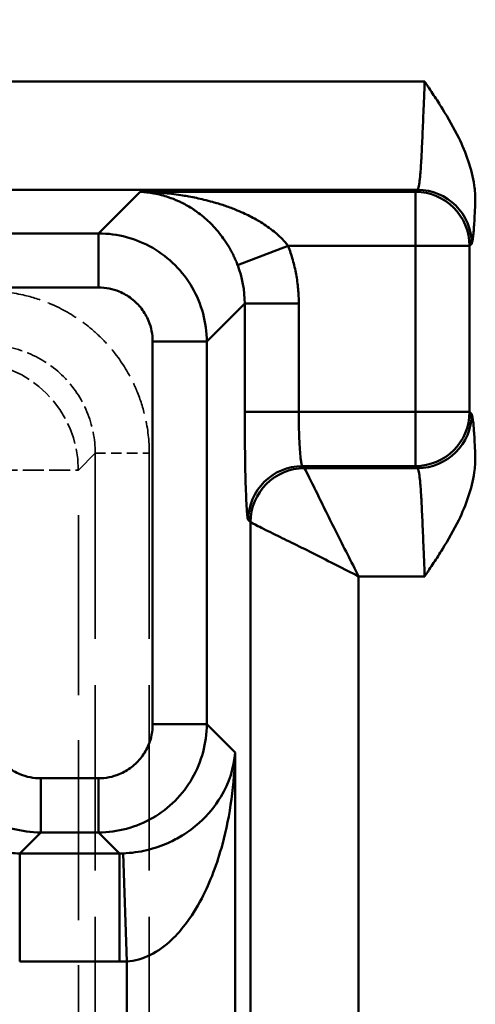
# Model space of a CAD drawing. Header units: millimetres. Extents: x 3278 to 6066, y 2420 to 4375.
# Tile 224 of 256: x 4831 to 4839, y 4176 to 4194. Entities that reach past the tile are written whole.
import ezdxf

# ---------------------------------------------------------------- set-up
doc = ezdxf.new("R2010")
doc.units = ezdxf.units.MM
doc.linetypes.add('DASHED', pattern=[0.2067, 0.1654, -0.0413])
for name, color, linetype, lineweight in [('AM_5', 3, 'Continuous', 25), ('Sichtbare Kanten(DIN)', 7, 'Continuous', 50), ('Sichtbare tangentiale Kanten(DIN)', 7, 'Continuous', 50), ('Verdeckte tangentiale Kanten(DIN)', 7, 'DASHED', 35)]:
    doc.layers.add(name, color=color, linetype=linetype, lineweight=lineweight)
doc.styles.get("Standard").update_dxf_attribs({"font": 'ISOCP.SHX'})
doc.dimstyles.new('Standard$0', dxfattribs={"dimtxt": 0.18, "dimasz": 0.18, "dimexe": 0.18, "dimexo": 0.0625, "dimgap": 0.09, "dimtad": 0, "dimtih": 1, "dimtoh": 1, "dimdec": 4, "dimzin": 0, "dimdsep": 46, "dimtxsty": 'STANDARD', "dimcen": 0.09, "dimadec": 0, "dimazin": 0, "dimtfac": 1, "dimtdec": 4, "dimtofl": 0, "dimtmove": 0, "dimatfit": 3, "dimfxl": 1, "dimtolj": 1, "dimtzin": 0, "dimarcsym": 0})

# ---------------------------------------------------------------- blocks, each defined once
blk = doc.blocks.new('*D28')
at = {"layer": 'AM_5', "color": 0, "lineweight": -2, "transparency": 16777216}
for p, q in [((3470.833, 4071.148), (3470.833, 4265.953)), ((4910.833, 4071.148), (4910.833, 4265.953)), ((3472.633, 4265.773), (4181.743, 4265.773)), ((4909.033, 4265.773), (4199.923, 4265.773))]:
    blk.add_line(p, q, dxfattribs=at)
at = {"layer": 'AM_5', "color": 0, "transparency": 16777216}
for points in [[(3472.633, 4266.073), (3472.633, 4265.473), (3470.833, 4265.773)], [(4909.033, 4266.073), (4909.033, 4265.473), (4910.833, 4265.773)]]:
    blk.add_solid(points, dxfattribs=at)
at = {"layer": 'Defpoints', "color": 0, "transparency": 16777216}
for p in [(4910.833, 4265.773), (3470.833, 4071.086), (4910.833, 4071.086)]:
    blk.add_point(p, dxfattribs=at)
at = {"layer": 'AM_5', "color": 0, "transparency": 16777216, "insert": (4190.833, 4265.773), "char_height": 10, "attachment_point": 5}
blk.add_mtext('\\A1;144', dxfattribs=at)

msp = doc.modelspace()

# ---------------------------------------------------------------- linework, layer by layer
at = {"layer": 'Sichtbare Kanten(DIN)'}
for points, knots in [([(4839.328, 4190.863), (4839.328, 4190.958), (4839.321, 4191.054), (4839.264, 4191.455), (4839.157, 4191.751), (4838.933, 4192.21), (4838.828, 4192.392), (4838.669, 4192.649), (4838.614, 4192.734), (4838.531, 4192.86), (4838.503, 4192.901), (4838.462, 4192.964), (4838.448, 4192.985), (4838.421, 4193.025), (4838.405, 4193.048), (4838.397, 4193.06), (4838.396, 4193.062), (4838.395, 4193.063), (4838.394, 4193.064), (4838.394, 4193.065), (4838.393, 4193.066), (4838.393, 4193.067), (4838.393, 4193.067), (4838.392, 4193.067), (4838.392, 4193.067), (4838.392, 4193.067), (4838.392, 4193.067), (4838.392, 4193.067), (4838.392, 4193.067), (4838.392, 4193.067)], [0, 0, 0, 0, 0.028581, 0.028581, 0.1216375, 0.1216375, 0.1816686, 0.1816686, 0.2117409, 0.2117409, 0.2266826, 0.2266826, 0.2341227, 0.2341227, 0.2410261, 0.2410261, 0.2417309, 0.2417309, 0.2420396, 0.2420396, 0.2421803, 0.2421803, 0.2424705, 0.2424705, 0.2425249, 0.2425249, 0.2425528, 0.2425528, 0.2425799, 0.2425799, 0.2425799, 0.2425799]), ([(4838.392, 4183.925), (4838.392, 4183.925), (4838.392, 4183.925), (4838.392, 4183.925), (4838.392, 4183.925), (4838.392, 4183.925), (4838.392, 4183.925), (4838.393, 4183.925), (4838.393, 4183.925), (4838.393, 4183.926), (4838.394, 4183.927), (4838.394, 4183.928), (4838.395, 4183.929), (4838.396, 4183.93), (4838.397, 4183.932), (4838.405, 4183.944), (4838.421, 4183.968), (4838.448, 4184.007), (4838.462, 4184.028), (4838.503, 4184.091), (4838.531, 4184.132), (4838.614, 4184.258), (4838.669, 4184.343), (4838.828, 4184.6), (4838.933, 4184.782), (4839.157, 4185.242), (4839.264, 4185.537), (4839.321, 4185.938), (4839.328, 4186.034), (4839.328, 4186.129)], [0, 0, 0, 0, 0.0000034, 0.0000034, 0.00000689, 0.00000689, 0.00001369, 0.00001369, 0.00005001, 0.00005001, 0.00006762, 0.00006762, 0.00010624, 0.00010624, 0.00019445, 0.00019445, 0.00105833, 0.00105833, 0.00198939, 0.00198939, 0.0038592, 0.0038592, 0.00762244, 0.00762244, 0.01513473, 0.01513473, 0.02677981, 0.02677981, 0.03035644, 0.03035644, 0.03035644, 0.03035644])]:
    msp.add_open_spline(points, degree=3, knots=knots, dxfattribs=at)
at = {"layer": 'Sichtbare tangentiale Kanten(DIN)'}
for p, q in [((4825.693, 4193.067), (4838.392, 4193.067)), ((4825.693, 4191.068), (4838.261, 4191.068)), ((4838.223, 4191.03), (4838.261, 4191.068)), ((4833.136, 4191.03), (4832.368, 4190.261)), ((4833.136, 4191.03), (4838.223, 4191.03)), ((4838.223, 4191.03), (4838.223, 4190.03)), ((4822.839, 4190.261), (4832.368, 4190.261)), ((4832.368, 4189.262), (4832.368, 4190.261)), ((4834.937, 4189.675), (4835.871, 4190.03)), ((4838.223, 4190.03), (4835.871, 4190.03)), ((4838.223, 4190.03), (4839.222, 4190.03)), ((4838.223, 4186.962), (4838.223, 4190.03)), ((4839.261, 4190.069), (4839.222, 4190.03)), ((4839.222, 4190.03), (4839.222, 4186.962)), ((4822.085, 4189.262), (4832.368, 4189.262)), ((4835.067, 4188.964), (4834.367, 4188.263)), ((4835.067, 4186.962), (4835.067, 4188.964)), ((4836.067, 4188.964), (4835.067, 4188.964)), ((4836.067, 4186.962), (4836.067, 4188.964)), ((4834.367, 4188.263), (4833.367, 4188.263)), ((4833.367, 4188.263), (4833.367, 4181.193)), ((4834.367, 4188.263), (4834.367, 4181.193)), ((4836.067, 4186.962), (4835.067, 4186.962)), ((4838.223, 4186.962), (4836.067, 4186.962)), ((4838.223, 4186.962), (4839.222, 4186.962)), ((4838.223, 4185.962), (4838.223, 4186.962)), ((4839.222, 4186.962), (4839.261, 4186.923)), ((4836.134, 4185.962), (4838.223, 4185.962)), ((4836.134, 4185.962), (4836.173, 4185.924)), ((4838.261, 4185.924), (4836.173, 4185.924)), ((4838.223, 4185.962), (4838.261, 4185.924)), ((4835.173, 4184.924), (4835.135, 4184.963)), ((4835.173, 4161.91), (4835.173, 4184.924)), ((4837.172, 4183.925), (4837.172, 4161.91)), ((4838.392, 4183.925), (4837.172, 4183.925)), ((4833.367, 4181.193), (4834.367, 4181.193)), ((4834.367, 4181.193), (4834.889, 4180.67)), ((4834.889, 4180.67), (4834.889, 4162.194)), ((4831.298, 4180.193), (4831.298, 4179.194)), ((4831.298, 4180.193), (4832.368, 4180.193)), ((4832.368, 4179.194), (4832.368, 4180.193)), ((4830.91, 4178.806), (4831.298, 4179.194)), ((4832.368, 4179.194), (4831.298, 4179.194)), ((4832.756, 4178.806), (4832.368, 4179.194)), ((4830.91, 4178.806), (4832.756, 4178.806)), ((4830.91, 4176.808), (4830.91, 4178.806)), ((4832.756, 4178.806), (4832.756, 4176.808)), ((4832.89, 4176.81), (4832.823, 4178.807)), ((4832.756, 4176.808), (4830.91, 4176.808)), ((4832.89, 4176.81), (4832.89, 4162.194))]:
    msp.add_line(p, q, dxfattribs=at)
for centre, major_axis, ratio, start_param, end_param in [((4838.261, 4190.069), (0.707, -0.707), 0.998783, 0.786007, 2.355586), ((4838.223, 4190.03), (0.707, -0.707), 0.998783, 0.786007, 2.355586), ((4833.556, 4189.051), (0.302, -1.713), 0.864913, 1.36911, 1.788095), ((4838.223, 4186.962), (0.707, 0.707), 0.998783, 3.9276, 5.497178), ((4838.261, 4186.923), (-0.707, -0.707), 0.998783, 0.786007, 2.355586), ((4836.134, 4184.963), (0.707, 0.707), 0.998783, 0.786007, 2.355586), ((4836.173, 4184.924), (-0.707, -0.707), 0.998783, 3.9276, 5.497178), ((4832.881, 4180.418), (1.717, 0.536), 0.885382, 4.37212, 4.410053), ((4832.811, 4177.069), (1.02, 0.015), 0.255503, 4.654352, 4.786575)]:
    msp.add_ellipse(centre, major_axis=major_axis, ratio=ratio, start_param=start_param, end_param=end_param, dxfattribs=at)
for points, knots in [([(4838.392, 4193.067), (4838.387, 4192.93), (4838.382, 4192.792), (4838.377, 4192.657), (4838.372, 4192.542), (4838.367, 4192.428), (4838.363, 4192.318), (4838.359, 4192.237), (4838.356, 4192.157), (4838.353, 4192.081), (4838.346, 4191.935), (4838.34, 4191.799), (4838.333, 4191.678), (4838.332, 4191.651), (4838.33, 4191.624), (4838.329, 4191.598), (4838.326, 4191.544), (4838.323, 4191.494), (4838.319, 4191.448), (4838.316, 4191.401), (4838.312, 4191.359), (4838.309, 4191.32), (4838.306, 4191.291), (4838.303, 4191.264), (4838.3, 4191.24), (4838.299, 4191.232), (4838.299, 4191.225), (4838.298, 4191.217), (4838.294, 4191.187), (4838.29, 4191.162), (4838.286, 4191.141), (4838.282, 4191.12), (4838.278, 4191.103), (4838.274, 4191.091), (4838.27, 4191.079), (4838.265, 4191.071), (4838.261, 4191.068)], [-3.075084, -3.075084, -3.075084, -3.075084, -2.661567, -2.661567, -2.661567, -2.305965, -2.305965, -2.305965, -2.041243, -2.041243, -2.041243, -1.5367, -1.5367, -1.5367, -1.42092, -1.42092, -1.42092, -1.183819, -1.183819, -1.183819, -0.946717, -0.946717, -0.946717, -0.767503, -0.767503, -0.767503, -0.709616, -0.709616, -0.709616, -0.472514, -0.472514, -0.472514, -0.235413, -0.235413, -0.235413, 0.001688, 0.001688, 0.001688, 0.001688]), ([(4835.871, 4190.03), (4835.855, 4190.051), (4835.839, 4190.071), (4835.822, 4190.091), (4835.812, 4190.102), (4835.802, 4190.114), (4835.792, 4190.125), (4835.784, 4190.133), (4835.777, 4190.141), (4835.769, 4190.149), (4835.731, 4190.189), (4835.691, 4190.227), (4835.649, 4190.263), (4835.637, 4190.273), (4835.625, 4190.284), (4835.612, 4190.294), (4835.534, 4190.358), (4835.451, 4190.416), (4835.367, 4190.468), (4835.337, 4190.486), (4835.308, 4190.503), (4835.278, 4190.52), (4835.2, 4190.564), (4835.121, 4190.603), (4835.042, 4190.639), (4834.992, 4190.662), (4834.943, 4190.683), (4834.893, 4190.703), (4834.825, 4190.73), (4834.756, 4190.755), (4834.687, 4190.778), (4834.617, 4190.802), (4834.546, 4190.823), (4834.475, 4190.843), (4834.421, 4190.858), (4834.367, 4190.872), (4834.313, 4190.885), (4834.222, 4190.907), (4834.13, 4190.926), (4834.038, 4190.943), (4834.001, 4190.95), (4833.964, 4190.956), (4833.927, 4190.962), (4833.815, 4190.98), (4833.703, 4190.994), (4833.59, 4191.005), (4833.571, 4191.007), (4833.552, 4191.008), (4833.533, 4191.01), (4833.467, 4191.016), (4833.401, 4191.02), (4833.335, 4191.023), (4833.319, 4191.024), (4833.303, 4191.025), (4833.287, 4191.025), (4833.237, 4191.028), (4833.187, 4191.029), (4833.136, 4191.03)], [0, 0, 0, 0, 0.024497, 0.024497, 0.024497, 0.039124, 0.039124, 0.039124, 0.0496, 0.0496, 0.0496, 0.101926, 0.101926, 0.101926, 0.117373, 0.117373, 0.117373, 0.214578, 0.214578, 0.214578, 0.248473, 0.248473, 0.248473, 0.33572, 0.33572, 0.33572, 0.389595, 0.389595, 0.389595, 0.462873, 0.462873, 0.462873, 0.537494, 0.537494, 0.537494, 0.594144, 0.594144, 0.594144, 0.689587, 0.689587, 0.689587, 0.728051, 0.728051, 0.728051, 0.844207, 0.844207, 0.844207, 0.863641, 0.863641, 0.863641, 0.931782, 0.931782, 0.931782, 0.948069, 0.948069, 0.948069, 1, 1, 1, 1]), ([(4833.136, 4191.03), (4833.18, 4191.028), (4833.223, 4191.024), (4833.267, 4191.019), (4833.308, 4191.015), (4833.348, 4191.009), (4833.389, 4191.001), (4833.392, 4191.001), (4833.394, 4191), (4833.397, 4191), (4833.484, 4190.983), (4833.571, 4190.961), (4833.656, 4190.932), (4833.719, 4190.911), (4833.782, 4190.886), (4833.845, 4190.858), (4833.866, 4190.848), (4833.888, 4190.837), (4833.91, 4190.826), (4833.979, 4190.792), (4834.047, 4190.752), (4834.114, 4190.709), (4834.128, 4190.699), (4834.142, 4190.69), (4834.156, 4190.68), (4834.236, 4190.625), (4834.314, 4190.562), (4834.389, 4190.492), (4834.424, 4190.46), (4834.458, 4190.426), (4834.491, 4190.391), (4834.53, 4190.35), (4834.567, 4190.306), (4834.604, 4190.261), (4834.635, 4190.221), (4834.665, 4190.18), (4834.695, 4190.138), (4834.728, 4190.089), (4834.76, 4190.038), (4834.79, 4189.986), (4834.793, 4189.98), (4834.797, 4189.975), (4834.8, 4189.969), (4834.816, 4189.941), (4834.831, 4189.912), (4834.846, 4189.882), (4834.854, 4189.867), (4834.862, 4189.85), (4834.869, 4189.834), (4834.88, 4189.811), (4834.891, 4189.788), (4834.901, 4189.765), (4834.902, 4189.762), (4834.903, 4189.759), (4834.905, 4189.755), (4834.916, 4189.729), (4834.927, 4189.702), (4834.937, 4189.675)], [0, 0, 0, 0, 0.196755, 0.196755, 0.196755, 0.381101, 0.381101, 0.381101, 0.393491, 0.393491, 0.393491, 0.786985, 0.786985, 0.786985, 1.078056, 1.078056, 1.078056, 1.180474, 1.180474, 1.180474, 1.505337, 1.505337, 1.505337, 1.57397, 1.57397, 1.57397, 1.967496, 1.967496, 1.967496, 2.148505, 2.148505, 2.148505, 2.36103, 2.36103, 2.36103, 2.544192, 2.544192, 2.544192, 2.754436, 2.754436, 2.754436, 2.777073, 2.777073, 2.777073, 2.889709, 2.889709, 2.889709, 2.951172, 2.951172, 2.951172, 3.037357, 3.037357, 3.037357, 3.049554, 3.049554, 3.049554, 3.147925, 3.147925, 3.147925, 3.147925]), ([(4839.261, 4190.069), (4839.265, 4190.073), (4839.269, 4190.084), (4839.273, 4190.103), (4839.277, 4190.121), (4839.281, 4190.146), (4839.285, 4190.178), (4839.289, 4190.209), (4839.293, 4190.248), (4839.297, 4190.293), (4839.298, 4190.304), (4839.299, 4190.315), (4839.3, 4190.327), (4839.303, 4190.363), (4839.305, 4190.403), (4839.308, 4190.447), (4839.312, 4190.504), (4839.315, 4190.568), (4839.318, 4190.638), (4839.322, 4190.707), (4839.325, 4190.782), (4839.328, 4190.863)], [-4.609727, -4.609727, -4.609727, -4.609727, -4.254299, -4.254299, -4.254299, -3.89887, -3.89887, -3.89887, -3.543442, -3.543442, -3.543442, -3.456664, -3.456664, -3.456664, -3.188013, -3.188013, -3.188013, -2.832584, -2.832584, -2.832584, -2.477156, -2.477156, -2.477156, -2.477156]), ([(4835.871, 4190.03), (4835.903, 4189.945), (4835.932, 4189.859), (4835.956, 4189.771), (4835.98, 4189.684), (4836.001, 4189.595), (4836.017, 4189.506), (4836.034, 4189.417), (4836.046, 4189.326), (4836.054, 4189.236), (4836.063, 4189.145), (4836.067, 4189.054), (4836.067, 4188.964)], [-2.355213, -2.355213, -2.355213, -2.355213, -2.082589, -2.082589, -2.082589, -1.80989, -1.80989, -1.80989, -1.537199, -1.537199, -1.537199, -1.264598, -1.264598, -1.264598, -1.264598]), ([(4832.368, 4189.262), (4832.499, 4189.262), (4832.63, 4189.236), (4832.75, 4189.186), (4832.791, 4189.169), (4832.83, 4189.15), (4832.868, 4189.128), (4832.943, 4189.085), (4833.013, 4189.031), (4833.075, 4188.969), (4833.136, 4188.908), (4833.19, 4188.838), (4833.233, 4188.762), (4833.255, 4188.725), (4833.274, 4188.686), (4833.291, 4188.645), (4833.341, 4188.525), (4833.367, 4188.394), (4833.367, 4188.263)], [-0.784789, -0.784789, -0.784789, -0.784789, -0.39247, -0.39247, -0.39247, -0.261596, -0.261596, -0.261596, 0, 0, 0, 0.261596, 0.261596, 0.261596, 0.39247, 0.39247, 0.39247, 0.784789, 0.784789, 0.784789, 0.784789]), ([(4835.067, 4186.962), (4835.067, 4186.706), (4835.069, 4186.45), (4835.073, 4186.213), (4835.076, 4185.975), (4835.081, 4185.757), (4835.087, 4185.573), (4835.093, 4185.389), (4835.101, 4185.239), (4835.109, 4185.135), (4835.117, 4185.031), (4835.126, 4184.972), (4835.135, 4184.963)], [-6.282885, -6.282885, -6.282885, -6.282885, -5.515128, -5.515128, -5.515128, -4.74708, -4.74708, -4.74708, -3.978991, -3.978991, -3.978991, -3.211252, -3.211252, -3.211252, -3.211252]), ([(4836.067, 4186.962), (4836.067, 4186.905), (4836.067, 4186.849), (4836.068, 4186.793), (4836.069, 4186.723), (4836.07, 4186.654), (4836.072, 4186.587), (4836.073, 4186.548), (4836.074, 4186.509), (4836.076, 4186.472), (4836.079, 4186.397), (4836.082, 4186.328), (4836.086, 4186.267), (4836.091, 4186.206), (4836.095, 4186.152), (4836.1, 4186.108), (4836.103, 4186.086), (4836.106, 4186.066), (4836.108, 4186.048), (4836.113, 4186.019), (4836.118, 4185.997), (4836.123, 4185.983), (4836.126, 4185.971), (4836.13, 4185.964), (4836.134, 4185.962)], [0, 0, 0, 0, 0.110996, 0.110996, 0.110996, 0.250202, 0.250202, 0.250202, 0.332989, 0.332989, 0.332989, 0.499596, 0.499596, 0.499596, 0.666318, 0.666318, 0.666318, 0.749241, 0.749241, 0.749241, 0.888773, 0.888773, 0.888773, 1, 1, 1, 1]), ([(4839.328, 4186.129), (4839.322, 4186.29), (4839.315, 4186.43), (4839.308, 4186.545), (4839.305, 4186.589), (4839.303, 4186.629), (4839.3, 4186.665), (4839.295, 4186.725), (4839.29, 4186.775), (4839.285, 4186.815), (4839.277, 4186.878), (4839.269, 4186.915), (4839.261, 4186.923)], [-14.038714, -14.038714, -14.038714, -14.038714, -13.327857, -13.327857, -13.327857, -13.059165, -13.059165, -13.059165, -12.617, -12.617, -12.617, -11.906143, -11.906143, -11.906143, -11.906143]), ([(4836.173, 4185.924), (4836.177, 4185.916), (4836.23, 4185.816), (4836.387, 4185.496), (4836.57, 4185.12), (4836.825, 4184.608), (4837.035, 4184.199), (4837.172, 4183.925)], [0, 0, 0, 0, 0.615936, 1.231871, 1.738665, 2.24546, 3.259048, 3.259048, 3.259048, 3.259048]), ([(4838.261, 4185.924), (4838.265, 4185.921), (4838.27, 4185.913), (4838.274, 4185.901), (4838.278, 4185.889), (4838.282, 4185.873), (4838.286, 4185.851), (4838.29, 4185.83), (4838.294, 4185.805), (4838.298, 4185.775), (4838.299, 4185.767), (4838.299, 4185.76), (4838.3, 4185.752), (4838.303, 4185.728), (4838.306, 4185.701), (4838.309, 4185.672), (4838.312, 4185.633), (4838.316, 4185.591), (4838.319, 4185.544), (4838.323, 4185.498), (4838.326, 4185.448), (4838.329, 4185.395), (4838.33, 4185.368), (4838.332, 4185.341), (4838.333, 4185.314), (4838.34, 4185.193), (4838.346, 4185.057), (4838.353, 4184.911), (4838.356, 4184.835), (4838.359, 4184.756), (4838.363, 4184.674), (4838.367, 4184.564), (4838.372, 4184.45), (4838.377, 4184.335), (4838.382, 4184.2), (4838.387, 4184.062), (4838.392, 4183.925)], [-9.365029, -9.365029, -9.365029, -9.365029, -9.127928, -9.127928, -9.127928, -8.890826, -8.890826, -8.890826, -8.653725, -8.653725, -8.653725, -8.595837, -8.595837, -8.595837, -8.416623, -8.416623, -8.416623, -8.179522, -8.179522, -8.179522, -7.942421, -7.942421, -7.942421, -7.82664, -7.82664, -7.82664, -7.322097, -7.322097, -7.322097, -7.057376, -7.057376, -7.057376, -6.701774, -6.701774, -6.701774, -6.288256, -6.288256, -6.288256, -6.288256]), ([(4837.172, 4183.925), (4836.898, 4184.062), (4836.49, 4184.272), (4835.978, 4184.527), (4835.601, 4184.71), (4835.281, 4184.868), (4835.182, 4184.92), (4835.173, 4184.924)], [0, 0, 0, 0, 1.013588, 1.520383, 2.027177, 2.643112, 3.259048, 3.259048, 3.259048, 3.259048]), ([(4831.298, 4180.193), (4831.167, 4180.193), (4831.036, 4180.22), (4830.915, 4180.27), (4830.875, 4180.286), (4830.836, 4180.306), (4830.798, 4180.327), (4830.723, 4180.371), (4830.653, 4180.424), (4830.591, 4180.486), (4830.53, 4180.548), (4830.476, 4180.618), (4830.432, 4180.693), (4830.411, 4180.731), (4830.391, 4180.77), (4830.375, 4180.81), (4830.325, 4180.931), (4830.299, 4181.062), (4830.299, 4181.193)], [-0.784789, -0.784789, -0.784789, -0.784789, -0.39247, -0.39247, -0.39247, -0.261596, -0.261596, -0.261596, 0, 0, 0, 0.261596, 0.261596, 0.261596, 0.39247, 0.39247, 0.39247, 0.784789, 0.784789, 0.784789, 0.784789]), ([(4833.367, 4181.193), (4833.367, 4181.062), (4833.341, 4180.931), (4833.291, 4180.81), (4833.274, 4180.77), (4833.255, 4180.731), (4833.233, 4180.693), (4833.19, 4180.618), (4833.136, 4180.548), (4833.075, 4180.486), (4833.013, 4180.424), (4832.943, 4180.371), (4832.868, 4180.327), (4832.83, 4180.306), (4832.791, 4180.286), (4832.75, 4180.27), (4832.63, 4180.22), (4832.499, 4180.193), (4832.368, 4180.193)], [-0.784789, -0.784789, -0.784789, -0.784789, -0.39247, -0.39247, -0.39247, -0.261596, -0.261596, -0.261596, 0, 0, 0, 0.261596, 0.261596, 0.261596, 0.39247, 0.39247, 0.39247, 0.784789, 0.784789, 0.784789, 0.784789]), ([(4828.911, 4180.805), (4828.911, 4180.69), (4828.921, 4180.575), (4828.941, 4180.461), (4828.966, 4180.317), (4829.007, 4180.175), (4829.063, 4180.039), (4829.096, 4179.959), (4829.135, 4179.88), (4829.179, 4179.805), (4829.266, 4179.653), (4829.373, 4179.514), (4829.496, 4179.391), (4829.619, 4179.268), (4829.758, 4179.161), (4829.91, 4179.073), (4829.985, 4179.03), (4830.064, 4178.991), (4830.144, 4178.958), (4830.28, 4178.902), (4830.423, 4178.861), (4830.566, 4178.836), (4830.68, 4178.816), (4830.795, 4178.806), (4830.91, 4178.806)], [0, 0, 0, 0, 0.111156, 0.111156, 0.111156, 0.250662, 0.250662, 0.250662, 0.333468, 0.333468, 0.333468, 0.5, 0.5, 0.5, 0.666532, 0.666532, 0.666532, 0.749338, 0.749338, 0.749338, 0.888844, 0.888844, 0.888844, 1, 1, 1, 1]), ([(4832.823, 4178.807), (4832.97, 4178.812), (4833.266, 4178.853), (4833.631, 4178.979), (4833.956, 4179.153), (4834.316, 4179.424), (4834.727, 4179.932), (4834.869, 4180.392), (4834.889, 4180.67)], [0, 0, 0, 0, 0.605705, 1.216325, 1.642894, 2.271619, 3.379662, 5.088116, 5.088116, 5.088116, 5.088116]), ([(4834.889, 4180.67), (4834.879, 4180.093), (4834.753, 4179.141), (4834.361, 4178.087), (4834.011, 4177.526), (4833.692, 4177.166), (4833.332, 4176.904), (4833.038, 4176.82), (4832.89, 4176.81)], [0, 0, 0, 0, 1.708454, 2.816497, 3.445222, 3.871791, 4.482411, 5.088116, 5.088116, 5.088116, 5.088116])]:
    msp.add_open_spline(points, degree=3, knots=knots, dxfattribs=at)
for points in [[(4834.367, 4188.263), (4834.366, 4188.611), (4834.179, 4189.308), (4833.414, 4190.074), (4832.717, 4190.261), (4832.368, 4190.261)], [(4829.299, 4181.193), (4829.299, 4180.844), (4829.487, 4180.147), (4830.252, 4179.381), (4830.949, 4179.194), (4831.298, 4179.194)], [(4834.367, 4181.193), (4834.366, 4180.844), (4834.179, 4180.147), (4833.414, 4179.381), (4832.717, 4179.194), (4832.368, 4179.194)]]:
    msp.add_open_spline(points, degree=3, dxfattribs=at)
at = {"layer": 'Verdeckte tangentiale Kanten(DIN)', "ltscale": 6.792468}
msp.add_line((4831.994, 4185.89), (4832.305, 4186.201), dxfattribs=at)
at = {"layer": 'Verdeckte tangentiale Kanten(DIN)', "ltscale": 20.72826}
for p, q in [((4832.305, 4186.201), (4832.305, 4164.778)), ((4833.304, 4186.201), (4833.304, 4164.778))]:
    msp.add_line(p, q, dxfattribs=at)
at = {"layer": 'Verdeckte tangentiale Kanten(DIN)', "ltscale": 1.170062}
msp.add_line((4832.305, 4186.201), (4833.304, 4186.201), dxfattribs=at)
at = {"layer": 'Verdeckte tangentiale Kanten(DIN)', "ltscale": 2.340223}
msp.add_line((4829.995, 4185.89), (4831.994, 4185.89), dxfattribs=at)
at = {"layer": 'Verdeckte tangentiale Kanten(DIN)', "ltscale": 20.126501}
msp.add_line((4831.994, 4165.089), (4831.994, 4185.89), dxfattribs=at)
at = {"layer": 'Verdeckte tangentiale Kanten(DIN)', "ltscale": 2.391557}
msp.add_ellipse((4829.995, 4185.89), major_axis=(1.414, -1.414), ratio=0.998783, start_param=0.786007, end_param=2.355586, dxfattribs=at)
at = {"layer": 'Verdeckte tangentiale Kanten(DIN)', "ltscale": 3.588009}
msp.add_open_spline([(4833.304, 4186.201), (4833.304, 4186.425), (4833.279, 4186.65), (4833.229, 4186.868), (4833.191, 4187.032), (4833.14, 4187.193), (4833.076, 4187.349), (4833.055, 4187.4), (4833.032, 4187.452), (4833.007, 4187.502), (4832.91, 4187.704), (4832.79, 4187.895), (4832.65, 4188.071), (4832.58, 4188.158), (4832.506, 4188.242), (4832.426, 4188.321), (4832.347, 4188.401), (4832.263, 4188.475), (4832.176, 4188.545), (4832, 4188.685), (4831.809, 4188.805), (4831.607, 4188.902), (4831.557, 4188.927), (4831.506, 4188.95), (4831.454, 4188.971), (4831.298, 4189.035), (4831.137, 4189.086), (4830.973, 4189.124), (4830.755, 4189.174), (4830.531, 4189.199), (4830.306, 4189.199)], degree=3, knots=[-11.778682, -11.778682, -11.778682, -11.778682, -11.106032, -11.106032, -11.106032, -10.601565, -10.601565, -10.601565, -10.433382, -10.433382, -10.433382, -9.760732, -9.760732, -9.760732, -9.424407, -9.424407, -9.424407, -9.088082, -9.088082, -9.088082, -8.415432, -8.415432, -8.415432, -8.247248, -8.247248, -8.247248, -7.742782, -7.742782, -7.742782, -7.070132, -7.070132, -7.070132, -7.070132], dxfattribs=at)
at = {"layer": 'Verdeckte tangentiale Kanten(DIN)', "ltscale": 2.392409}
msp.add_open_spline([(4832.305, 4186.201), (4832.305, 4186.46), (4832.254, 4186.722), (4832.153, 4186.966), (4832.053, 4187.209), (4831.904, 4187.43), (4831.72, 4187.615), (4831.536, 4187.799), (4831.314, 4187.947), (4831.072, 4188.048), (4830.828, 4188.149), (4830.565, 4188.2), (4830.306, 4188.2)], degree=3, knots=[0, 0, 0, 0, 0.250593, 0.250593, 0.250593, 0.5, 0.5, 0.5, 0.749407, 0.749407, 0.749407, 1, 1, 1, 1], dxfattribs=at)

# ---------------------------------------------------------------- dimensions: what is measured, and where the dimension line sits
at = {"layer": 'AM_5'}
dim = msp.add_linear_dim(base=(4910.833, 4265.773), p1=(3470.833, 4071.086), p2=(4910.833, 4071.086), angle=360, text='144', dimstyle='Standard$0', override={"dimtxt": 10, "dimasz": 1.8, "dimdec": 1}, dxfattribs=at)
dim.commit()
dim.dimension.update_dxf_attribs({"geometry": '*D28', "text_midpoint": (4190.833, 4265.773)})

doc.saveas('drawing.dxf')
